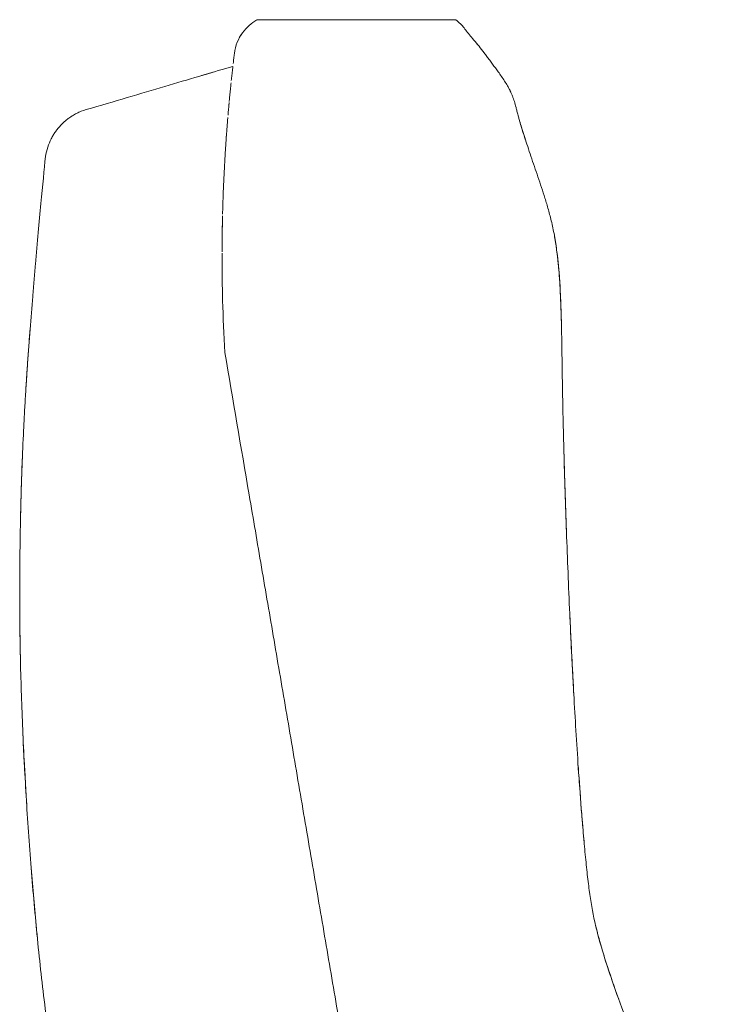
# Model space of a CAD drawing. Header units: metres. Extents: x 4.1 to 64.5, y -1.6 to 14.4.
# Tile 49 of 84: x 25.48 to 25.624, y -0.039 to 0.163. Entities that reach past the tile are written whole.
import ezdxf

# ---------------------------------------------------------------- set-up
doc = ezdxf.new("R2010")
doc.units = ezdxf.units.M
doc.layers.add('I-FURN', color=7, linetype='Continuous', lineweight=18)

# ---------------------------------------------------------------- blocks, each defined once
blk = doc.blocks.new('Furniture_Figueras-Seating_Smartseat_13011 - 13011-7113735-Corte 4')
at = {"layer": 'I-FURN'}
for p, q in [((25.52875956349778, 0.1626180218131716), (25.52868087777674, 0.1625893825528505)), ((25.52875956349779, 0.1626180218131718), (25.52868087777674, 0.1625893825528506)), ((25.52875956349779, 0.1626180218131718), (25.52868087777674, 0.1625893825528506)), ((25.52875956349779, 0.1626180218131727), (25.52868087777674, 0.1625893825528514)), ((25.5287595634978, 0.1626180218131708), (25.52868087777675, 0.1625893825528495)), ((25.52875956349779, 0.1626180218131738), (25.52868087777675, 0.1625893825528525)), ((25.52868119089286, 0.1625894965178), (25.52875956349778, 0.1626180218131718)), ((25.52868119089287, 0.1625894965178), (25.52875956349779, 0.1626180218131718)), ((25.52868119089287, 0.1625894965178), (25.52875956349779, 0.1626180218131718)), ((25.52868119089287, 0.1625894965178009), (25.52875956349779, 0.1626180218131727)), ((25.52868119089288, 0.162589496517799), (25.5287595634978, 0.1626180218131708)), ((25.52868119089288, 0.162589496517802), (25.52875956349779, 0.1626180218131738)), ((25.56932184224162, 0.1626180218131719), (25.52875956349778, 0.1626180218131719)), ((25.56932184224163, 0.1626180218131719), (25.52875956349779, 0.1626180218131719)), ((25.56932184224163, 0.1626180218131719), (25.52875956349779, 0.1626180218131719)), ((25.56932184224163, 0.1626180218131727), (25.52875956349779, 0.162618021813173)), ((25.56932184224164, 0.1626180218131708), (25.5287595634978, 0.1626180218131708)), ((25.56932184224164, 0.1626180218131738), (25.52875956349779, 0.1626180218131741))]:
    blk.add_line(p, q, dxfattribs=at)
for points in [[(25.5239980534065, 0.1556998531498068), (25.5241959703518, 0.1573200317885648), (25.52544321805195, 0.1602209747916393), (25.52753211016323, 0.16196180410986), (25.5286015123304, 0.1625604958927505)], [(25.52552500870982, 0.1597477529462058), (25.52514024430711, 0.1591848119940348), (25.52481584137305, 0.1585723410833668), (25.52456228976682, 0.1579257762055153)], [(25.52552500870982, 0.1597477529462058), (25.52514024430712, 0.1591848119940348), (25.52481584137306, 0.1585723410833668), (25.52456228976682, 0.1579257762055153)], [(25.52552500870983, 0.1597477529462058), (25.52514024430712, 0.1591848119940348), (25.52481584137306, 0.1585723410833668), (25.52456228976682, 0.1579257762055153)], [(25.52552500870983, 0.1597477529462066), (25.52514024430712, 0.1591848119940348), (25.52481584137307, 0.1585723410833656), (25.52456228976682, 0.1579257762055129)], [(25.52552500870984, 0.1597477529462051), (25.52514024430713, 0.1591848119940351), (25.52481584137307, 0.1585723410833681), (25.52456228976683, 0.1579257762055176)], [(25.52552500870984, 0.1597477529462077), (25.52514024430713, 0.1591848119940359), (25.52481584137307, 0.1585723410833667), (25.52456228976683, 0.157925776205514)], [(25.5739783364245, 0.1573170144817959), (25.57364911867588, 0.1577294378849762), (25.57334467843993, 0.1580958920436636), (25.57305002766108, 0.1584395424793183)], [(25.57397833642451, 0.1573170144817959), (25.57364911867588, 0.1577294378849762), (25.57334467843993, 0.1580958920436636), (25.57305002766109, 0.1584395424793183)], [(25.57397833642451, 0.1573170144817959), (25.57364911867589, 0.1577294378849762), (25.57334467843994, 0.1580958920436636), (25.57305002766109, 0.1584395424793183)], [(25.57397833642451, 0.1573170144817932), (25.57364911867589, 0.1577294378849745), (25.57334467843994, 0.1580958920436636), (25.57305002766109, 0.1584395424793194)], [(25.57397833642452, 0.1573170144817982), (25.57364911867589, 0.1577294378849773), (25.57334467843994, 0.1580958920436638), (25.5730500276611, 0.1584395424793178)], [(25.57397833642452, 0.1573170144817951), (25.5736491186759, 0.1577294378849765), (25.57334467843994, 0.1580958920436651), (25.5730500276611, 0.1584395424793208)], [(25.52375075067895, 0.1536226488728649), (25.52379408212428, 0.1539963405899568), (25.52387833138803, 0.1547122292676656), (25.52395892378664, 0.155379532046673), (25.5239980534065, 0.1556998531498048)], [(25.494730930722, 0.1444954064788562), (25.50052475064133, 0.1462110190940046), (25.51114459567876, 0.1493556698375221), (25.51982885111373, 0.1519271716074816), (25.52368708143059, 0.153069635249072)], [(25.5194470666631, 0.1518141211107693), (25.51872636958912, 0.1516007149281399), (25.51799865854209, 0.1513852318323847), (25.51726393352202, 0.1511676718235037)], [(25.51944706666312, 0.1518141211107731), (25.51872636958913, 0.1516007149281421), (25.5179986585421, 0.1513852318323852), (25.51726393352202, 0.1511676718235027)], [(25.51944706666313, 0.151814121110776), (25.51872636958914, 0.1516007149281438), (25.5179986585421, 0.1513852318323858), (25.51726393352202, 0.1511676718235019)], [(25.51944706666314, 0.1518141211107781), (25.51872636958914, 0.1516007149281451), (25.5179986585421, 0.1513852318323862), (25.51726393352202, 0.1511676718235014)], [(25.51944706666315, 0.1518141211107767), (25.51872636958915, 0.1516007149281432), (25.51799865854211, 0.1513852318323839), (25.51726393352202, 0.1511676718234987)], [(25.51944706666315, 0.15181412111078), (25.51872636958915, 0.1516007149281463), (25.51799865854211, 0.1513852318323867), (25.51726393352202, 0.1511676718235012)], [(25.51742530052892, 0.1512154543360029), (25.5181627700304, 0.1514338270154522), (25.5188863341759, 0.1516480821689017), (25.5195959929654, 0.1518582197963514)], [(25.51742530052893, 0.151215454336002), (25.51816277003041, 0.1514338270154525), (25.51888633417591, 0.1516480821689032), (25.51959599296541, 0.1518582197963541)], [(25.51742530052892, 0.1512154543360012), (25.51816277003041, 0.1514338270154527), (25.51888633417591, 0.1516480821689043), (25.51959599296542, 0.1518582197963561)], [(25.51742530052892, 0.1512154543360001), (25.51816277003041, 0.1514338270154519), (25.51888633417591, 0.1516480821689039), (25.51959599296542, 0.1518582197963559)], [(25.51742530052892, 0.1512154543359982), (25.51816277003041, 0.1514338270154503), (25.51888633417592, 0.1516480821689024), (25.51959599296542, 0.1518582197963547)], [(25.52368708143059, 0.1530696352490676), (25.52366286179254, 0.1528577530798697), (25.5236387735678, 0.1526452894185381), (25.52361478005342, 0.1524318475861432)], [(25.52283612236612, 0.1447182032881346), (25.52285016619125, 0.1448750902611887), (25.52287801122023, 0.1451838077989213), (25.52290708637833, 0.1455012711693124), (25.52292157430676, 0.145658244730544)], [(25.58231401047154, 0.1421976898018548), (25.58228100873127, 0.1423156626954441), (25.5822143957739, 0.1425566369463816), (25.58214446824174, 0.1428174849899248), (25.58210979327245, 0.1429485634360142)], [(25.52198205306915, 0.09557786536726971), (25.52200207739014, 0.09521100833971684), (25.5220227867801, 0.09484242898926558), (25.52204419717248, 0.09447212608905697)]]:
    blk.add_open_spline(points, degree=3, dxfattribs=at)
for points, knots in [([(25.56932184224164, 0.1626180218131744), (25.56974783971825, 0.1622986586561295), (25.57046190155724, 0.1616597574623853), (25.57138601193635, 0.1604916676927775), (25.57208032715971, 0.1595453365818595), (25.57300441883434, 0.1585072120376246), (25.57411482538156, 0.1571641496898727), (25.57495496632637, 0.1560592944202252), (25.5756746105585, 0.1551099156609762), (25.57627689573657, 0.1543122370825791), (25.57687320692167, 0.1535162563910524), (25.57743338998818, 0.1527595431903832), (25.57802262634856, 0.151950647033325), (25.57868919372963, 0.1510098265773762), (25.57934143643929, 0.1500373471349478), (25.57992388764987, 0.1490942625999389), (25.58037403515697, 0.1482687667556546), (25.58070501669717, 0.1475666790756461), (25.5809426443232, 0.1469959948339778), (25.58115095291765, 0.1464241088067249), (25.58138968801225, 0.1456859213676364), (25.58160783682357, 0.1448993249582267), (25.58185765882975, 0.1439241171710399), (25.58208065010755, 0.1430486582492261), (25.58232742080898, 0.1421397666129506), (25.58257929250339, 0.1412721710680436), (25.58279901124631, 0.1405401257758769), (25.58304504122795, 0.1397447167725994), (25.58339779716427, 0.1386322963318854), (25.58388839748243, 0.1371313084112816), (25.58454594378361, 0.1351763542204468), (25.58549081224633, 0.1324124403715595), (25.58646269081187, 0.129587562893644), (25.587305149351, 0.1270181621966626), (25.5877784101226, 0.125499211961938), (25.58812466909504, 0.1243368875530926), (25.58847004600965, 0.1231083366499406), (25.58892944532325, 0.1213415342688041), (25.58969036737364, 0.1179464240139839), (25.59048076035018, 0.1120683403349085), (25.59083821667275, 0.1052421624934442), (25.59096633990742, 0.1004020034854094), (25.59101991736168, 0.09770836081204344), (25.59105305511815, 0.09575856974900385), (25.59108215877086, 0.0938691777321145), (25.59111902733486, 0.09137661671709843), (25.591183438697, 0.08710394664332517), (25.59130170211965, 0.08114876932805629), (25.59145183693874, 0.07514897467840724), (25.59159512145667, 0.0701020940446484), (25.59171810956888, 0.06608602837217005), (25.59185480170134, 0.06192760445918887), (25.59204838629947, 0.05640524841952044), (25.59231428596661, 0.04944951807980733), (25.59261283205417, 0.0424336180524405), (25.5928720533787, 0.03680325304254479), (25.5930798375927, 0.03252339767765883), (25.59329091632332, 0.02840587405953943), (25.59356797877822, 0.02327473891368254), (25.59392406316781, 0.0171373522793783), (25.59441156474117, 0.009524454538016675), (25.59490653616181, 0.002631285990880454), (25.5953892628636, -0.003311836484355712), (25.59579219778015, -0.007796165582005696), (25.59621712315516, -0.01197918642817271), (25.59680462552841, -0.01688887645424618), (25.59752821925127, -0.0210411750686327), (25.59853783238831, -0.02510451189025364), (25.59942658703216, -0.02818311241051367), (25.60045884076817, -0.03144967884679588), (25.60204865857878, -0.0361574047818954), (25.60434867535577, -0.04244719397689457), (25.60745909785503, -0.05026664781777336), (25.6119341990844, -0.06064309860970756), (25.61781317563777, -0.07325664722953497), (25.62224785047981, -0.08270242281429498), (25.62432480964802, -0.08723128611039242)], [0, 0, 0, 0, 0.06666666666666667, 0.1, 0.1333333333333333, 0.1666666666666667, 0.2, 0.2333333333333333, 0.25, 0.2666666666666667, 0.2833333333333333, 0.3, 0.3166666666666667, 0.3333333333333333, 0.35, 0.3666666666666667, 0.3833333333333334, 0.3916666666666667, 0.4, 0.4083333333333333, 0.4166666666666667, 0.4333333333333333, 0.4416666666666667, 0.45, 0.4583333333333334, 0.4625, 0.4666666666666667, 0.4708333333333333, 0.475, 0.4833333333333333, 0.4916666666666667, 0.5, 0.5166666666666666, 0.5249999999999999, 0.5291666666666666, 0.5333333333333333, 0.5375000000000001, 0.5416666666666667, 0.55, 0.5666666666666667, 0.5833333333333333, 0.5916666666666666, 0.5958333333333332, 0.6, 0.6041666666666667, 0.6083333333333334, 0.6166666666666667, 0.6333333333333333, 0.6499999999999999, 0.6583333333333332, 0.6666666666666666, 0.675, 0.6833333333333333, 0.7, 0.7166666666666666, 0.7249999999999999, 0.7333333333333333, 0.7416666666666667, 0.75, 0.7666666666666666, 0.7833333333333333, 0.8, 0.8083333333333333, 0.8166666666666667, 0.825, 0.8333333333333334, 0.8500000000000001, 0.8583333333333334, 0.8666666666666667, 0.875, 0.8833333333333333, 0.9, 0.9166666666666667, 0.9333333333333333, 0.9666666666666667, 1, 1, 1, 1]), ([(25.52336576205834, 0.1501474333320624), (25.52340472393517, 0.1505164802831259), (25.52348644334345, 0.1512782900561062), (25.52357258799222, 0.1520566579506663), (25.52361773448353, 0.152458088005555)], [0.6948282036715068, 0.6948282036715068, 0.6948282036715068, 0.6948282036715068, 0.75, 0.8125, 0.8125, 0.8125, 0.8125]), ([(25.52313484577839, 0.147889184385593), (25.52313851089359, 0.1479262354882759), (25.52316483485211, 0.1481918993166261), (25.52322586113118, 0.1488006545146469), (25.52328256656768, 0.1493520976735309), (25.52331597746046, 0.1496727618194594)], [0.5886904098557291, 0.5886904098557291, 0.5886904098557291, 0.5886904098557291, 0.59375, 0.625, 0.671525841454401, 0.671525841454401, 0.671525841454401, 0.671525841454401]), ([(25.52322054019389, 0.1487446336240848), (25.52321691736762, 0.1487089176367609), (25.52318830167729, 0.148426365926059), (25.52314655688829, 0.1480091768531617), (25.52309367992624, 0.1474712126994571), (25.52305153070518, 0.1470368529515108), (25.5230106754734, 0.1466100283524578), (25.5229759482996, 0.1462425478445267), (25.52295387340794, 0.1460064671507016), (25.52294411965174, 0.1459016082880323)], [0.2439516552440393, 0.2439516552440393, 0.2439516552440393, 0.2439516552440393, 0.25, 0.2916666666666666, 0.3125, 0.3333333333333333, 0.3541666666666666, 0.375, 0.391160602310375, 0.391160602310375, 0.391160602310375, 0.391160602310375]), ([(25.58061163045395, 0.1477614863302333), (25.58045374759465, 0.1481026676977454), (25.58024562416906, 0.1485072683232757), (25.5800170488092, 0.1489120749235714), (25.57997904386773, 0.1489784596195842)], [0.6428571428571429, 0.6428571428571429, 0.6428571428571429, 0.6428571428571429, 0.6607142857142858, 0.6642153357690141, 0.6642153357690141, 0.6642153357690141, 0.6642153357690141]), ([(25.58061163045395, 0.1477614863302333), (25.58045374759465, 0.1481026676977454), (25.58024562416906, 0.1485072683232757), (25.5800170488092, 0.1489120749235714), (25.57997904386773, 0.1489784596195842)], [0.6428571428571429, 0.6428571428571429, 0.6428571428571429, 0.6428571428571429, 0.6607142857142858, 0.6642153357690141, 0.6642153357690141, 0.6642153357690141, 0.6642153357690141]), ([(25.58061163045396, 0.1477614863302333), (25.58045374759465, 0.1481026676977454), (25.58024562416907, 0.1485072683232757), (25.58001704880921, 0.1489120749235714), (25.57997904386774, 0.1489784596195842)], [0.6428571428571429, 0.6428571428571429, 0.6428571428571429, 0.6428571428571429, 0.6607142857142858, 0.6642153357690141, 0.6642153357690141, 0.6642153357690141, 0.6642153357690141]), ([(25.58061163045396, 0.1477614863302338), (25.58045374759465, 0.1481026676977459), (25.58024562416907, 0.1485072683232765), (25.58001704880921, 0.1489120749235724), (25.57997904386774, 0.1489784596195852)], [0.6428571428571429, 0.6428571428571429, 0.6428571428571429, 0.6428571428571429, 0.6607142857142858, 0.6642153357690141, 0.6642153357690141, 0.6642153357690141, 0.6642153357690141]), ([(25.58061163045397, 0.1477614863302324), (25.58045374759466, 0.1481026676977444), (25.58024562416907, 0.1485072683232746), (25.58001704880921, 0.1489120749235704), (25.57997904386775, 0.1489784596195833)], [0.6428571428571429, 0.6428571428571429, 0.6428571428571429, 0.6428571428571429, 0.6607142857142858, 0.6642153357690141, 0.6642153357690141, 0.6642153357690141, 0.6642153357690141]), ([(25.58061163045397, 0.147761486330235), (25.58045374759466, 0.148102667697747), (25.58024562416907, 0.1485072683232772), (25.58001704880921, 0.148912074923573), (25.57997904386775, 0.148978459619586)], [0.6428571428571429, 0.6428571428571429, 0.6428571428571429, 0.6428571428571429, 0.6607142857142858, 0.6642153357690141, 0.6642153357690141, 0.6642153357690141, 0.6642153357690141]), ([(25.52289275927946, 0.1453444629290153), (25.52286689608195, 0.145061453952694), (25.5228243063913, 0.1445898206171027), (25.5227635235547, 0.1438974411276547), (25.52272404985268, 0.1434398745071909), (25.52270268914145, 0.1431891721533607), (25.52269185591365, 0.1430611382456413)], [0.4186251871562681, 0.4186251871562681, 0.4186251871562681, 0.4186251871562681, 0.4583333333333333, 0.4791666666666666, 0.4895833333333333, 0.5, 0.5, 0.5, 0.5]), ([(25.48530863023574, 0.1345945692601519), (25.485411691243, 0.1352778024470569), (25.4857284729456, 0.1365759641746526), (25.48633852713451, 0.1380106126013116), (25.48690131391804, 0.1390124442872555), (25.4873466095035, 0.1396901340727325), (25.48774578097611, 0.1402176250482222), (25.48808659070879, 0.1406242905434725), (25.48835759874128, 0.1409263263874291), (25.48863598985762, 0.1412159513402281), (25.48900696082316, 0.1415771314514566), (25.48948518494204, 0.1419997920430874), (25.49011043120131, 0.1424850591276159), (25.49083663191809, 0.1429726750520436), (25.49167719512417, 0.1434464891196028), (25.49290876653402, 0.1440110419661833), (25.4939696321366, 0.1443416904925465), (25.494730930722, 0.1444954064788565)], [0, 0, 0, 0, 0.125, 0.25, 0.3125, 0.375, 0.4375, 0.46875, 0.5, 0.53125, 0.5625, 0.625, 0.6875, 0.75, 0.8125, 0.875, 1, 1, 1, 1]), ([(25.52235551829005, 0.1387641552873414), (25.52236504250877, 0.1388965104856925), (25.52239835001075, 0.1393555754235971), (25.52244275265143, 0.1399511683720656), (25.52248890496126, 0.1405540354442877), (25.52252356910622, 0.1409991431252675), (25.52255728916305, 0.14142500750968), (25.52259960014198, 0.1419513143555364), (25.52263079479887, 0.1423310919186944), (25.522651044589, 0.142574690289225), (25.52265283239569, 0.1425961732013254)], [0.3375418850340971, 0.3375418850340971, 0.3375418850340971, 0.3375418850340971, 0.34375, 0.359375, 0.3671875, 0.375, 0.3828125, 0.390625, 0.40625, 0.4077715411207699, 0.4077715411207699, 0.4077715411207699, 0.4077715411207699]), ([(25.58362642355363, 0.1379353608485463), (25.58333519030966, 0.1388252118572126), (25.58290980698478, 0.1401689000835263), (25.58257436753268, 0.141284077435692), (25.58234762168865, 0.1420746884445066), (25.58221439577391, 0.1425566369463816), (25.58214446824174, 0.1428174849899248), (25.58210979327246, 0.1429485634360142)], [0.5183977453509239, 0.5183977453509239, 0.5183977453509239, 0.5183977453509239, 0.5357142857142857, 0.5535714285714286, 0.5625, 0.5669642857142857, 0.5714285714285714, 0.5714285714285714, 0.5714285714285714, 0.5714285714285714]), ([(25.58362642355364, 0.1379353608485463), (25.58333519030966, 0.1388252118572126), (25.58290980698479, 0.1401689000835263), (25.58257436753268, 0.141284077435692), (25.58234762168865, 0.1420746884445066), (25.58221439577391, 0.1425566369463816), (25.58214446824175, 0.1428174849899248), (25.58210979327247, 0.1429485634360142)], [0.5183977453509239, 0.5183977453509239, 0.5183977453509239, 0.5183977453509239, 0.5357142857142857, 0.5535714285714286, 0.5625, 0.5669642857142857, 0.5714285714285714, 0.5714285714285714, 0.5714285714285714, 0.5714285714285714]), ([(25.58362642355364, 0.1379353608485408), (25.58333519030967, 0.1388252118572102), (25.58290980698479, 0.1401689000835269), (25.58257436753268, 0.1412840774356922), (25.58234762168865, 0.142074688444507), (25.58221439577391, 0.1425566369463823), (25.58214446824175, 0.1428174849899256), (25.58210979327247, 0.142948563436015)], [0.5183977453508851, 0.5183977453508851, 0.5183977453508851, 0.5183977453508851, 0.5357142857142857, 0.5535714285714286, 0.5625, 0.5669642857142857, 0.5714285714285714, 0.5714285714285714, 0.5714285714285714, 0.5714285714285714]), ([(25.58362642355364, 0.1379353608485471), (25.58333519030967, 0.1388252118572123), (25.5829098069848, 0.1401689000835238), (25.58257436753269, 0.1412840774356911), (25.58234762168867, 0.1420746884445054), (25.58221439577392, 0.1425566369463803), (25.58214446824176, 0.142817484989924), (25.58210979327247, 0.1429485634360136)], [0.5183977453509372, 0.5183977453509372, 0.5183977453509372, 0.5183977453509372, 0.5357142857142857, 0.5535714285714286, 0.5625, 0.5669642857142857, 0.5714285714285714, 0.5714285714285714, 0.5714285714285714, 0.5714285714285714]), ([(25.58362642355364, 0.1379353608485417), (25.58333519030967, 0.1388252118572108), (25.58290980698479, 0.1401689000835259), (25.58257436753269, 0.1412840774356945), (25.58234762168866, 0.1420746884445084), (25.58221439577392, 0.1425566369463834), (25.58214446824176, 0.1428174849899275), (25.58210979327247, 0.1429485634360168)], [0.5183977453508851, 0.5183977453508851, 0.5183977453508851, 0.5183977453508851, 0.5357142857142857, 0.5535714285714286, 0.5625, 0.5669642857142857, 0.5714285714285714, 0.5714285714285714, 0.5714285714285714, 0.5714285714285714]), ([(25.5223751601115, 0.1390358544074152), (25.52233948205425, 0.1385455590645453), (25.52227517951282, 0.1376363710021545), (25.52219045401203, 0.1363591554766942), (25.52212900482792, 0.1353855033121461), (25.52207377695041, 0.1344785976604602), (25.52203333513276, 0.1337811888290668), (25.52200904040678, 0.133347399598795)], [0.5960497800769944, 0.5960497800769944, 0.5960497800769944, 0.5960497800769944, 0.625, 0.6458333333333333, 0.65625, 0.6666666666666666, 0.6822101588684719, 0.6822101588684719, 0.6822101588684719, 0.6822101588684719]), ([(25.49327004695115, -0.08723128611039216), (25.49279042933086, -0.08503718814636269), (25.49185717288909, -0.08058628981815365), (25.49003004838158, -0.07116656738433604), (25.48788593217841, -0.05878912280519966), (25.48576571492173, -0.04427504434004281), (25.48407605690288, -0.03005007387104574), (25.48271365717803, -0.01569061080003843), (25.48160183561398, -0.0008620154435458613), (25.48090601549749, 0.01138223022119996), (25.48049651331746, 0.02089056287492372), (25.48026514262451, 0.02782704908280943), (25.48010624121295, 0.03488809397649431), (25.48002904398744, 0.04212041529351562), (25.48003714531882, 0.04937225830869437), (25.48011953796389, 0.05639034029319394), (25.48025910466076, 0.06327593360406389), (25.48046148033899, 0.07033740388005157), (25.4807148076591, 0.07642242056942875), (25.48093590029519, 0.0807425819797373), (25.48107281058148, 0.08320614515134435), (25.48118012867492, 0.0850447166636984), (25.48129139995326, 0.08686825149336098), (25.48144464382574, 0.0892808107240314), (25.48172432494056, 0.09345055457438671), (25.48214974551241, 0.09924899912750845), (25.48259786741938, 0.104859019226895), (25.48296821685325, 0.1092797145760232), (25.4833504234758, 0.1137150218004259), (25.48383536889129, 0.119133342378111), (25.48457282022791, 0.1270627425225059), (25.48505112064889, 0.1319787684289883), (25.48530863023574, 0.1345945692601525)], [0, 0, 0, 0, 0.03125, 0.0625, 0.125, 0.1875, 0.25, 0.3125, 0.375, 0.4375, 0.46875, 0.5, 0.53125, 0.5625, 0.59375, 0.625, 0.65625, 0.6875, 0.71875, 0.734375, 0.7421875, 0.75, 0.7578125, 0.765625, 0.78125, 0.8125, 0.84375, 0.859375, 0.875, 0.90625, 0.9375, 1, 1, 1, 1]), ([(25.52158159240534, 0.1228040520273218), (25.52159085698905, 0.1231734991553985), (25.52163950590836, 0.1249951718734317), (25.52174843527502, 0.1281078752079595), (25.52189246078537, 0.1312019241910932), (25.52197926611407, 0.1328175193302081), (25.52201034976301, 0.1333716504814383)], [0.1796338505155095, 0.1796338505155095, 0.1796338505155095, 0.1796338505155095, 0.1875, 0.21875, 0.25, 0.2677218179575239, 0.2677218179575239, 0.2677218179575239, 0.2677218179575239]), ([(25.52157282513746, 0.1224484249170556), (25.52157113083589, 0.1223780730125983), (25.52153155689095, 0.1207134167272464), (25.5214911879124, 0.1182798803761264), (25.52147674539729, 0.1158336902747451), (25.52147483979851, 0.1150784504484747)], [0.7898255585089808, 0.7898255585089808, 0.7898255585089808, 0.7898255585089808, 0.7916666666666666, 0.8333333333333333, 0.851599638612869, 0.851599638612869, 0.851599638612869, 0.851599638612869]), ([(25.52148109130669, 0.1164474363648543), (25.5214876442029, 0.1174539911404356), (25.52150904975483, 0.1194107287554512), (25.52154658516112, 0.1213318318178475), (25.5215682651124, 0.1222551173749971)], [0.1359219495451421, 0.1359219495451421, 0.1359219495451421, 0.1359219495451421, 0.15625, 0.1757535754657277, 0.1757535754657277, 0.1757535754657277, 0.1757535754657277]), ([(25.59098566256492, 0.09938551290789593), (25.59094231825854, 0.1014093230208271), (25.59085457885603, 0.1045501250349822), (25.59068162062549, 0.1080223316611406), (25.59053916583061, 0.1101451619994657), (25.59041588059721, 0.1116778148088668), (25.59027063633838, 0.1131987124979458), (25.59003768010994, 0.115254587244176), (25.58974887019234, 0.1172553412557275), (25.58948173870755, 0.1187050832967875), (25.58939348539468, 0.1191533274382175)], [0.3961460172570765, 0.3961460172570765, 0.3961460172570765, 0.3961460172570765, 0.4107142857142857, 0.4196428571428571, 0.4241071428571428, 0.4285714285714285, 0.4330357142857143, 0.4375, 0.4464285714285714, 0.450474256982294, 0.450474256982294, 0.450474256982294, 0.450474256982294]), ([(25.59098566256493, 0.09938551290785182), (25.59094231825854, 0.1014093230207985), (25.59085457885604, 0.1045501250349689), (25.5906816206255, 0.1080223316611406), (25.59053916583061, 0.1101451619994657), (25.59041588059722, 0.1116778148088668), (25.59027063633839, 0.1131987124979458), (25.59003768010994, 0.115254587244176), (25.58974887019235, 0.1172553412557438), (25.58948173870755, 0.118705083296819), (25.58939348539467, 0.1191533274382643)], [0.3961460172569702, 0.3961460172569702, 0.3961460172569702, 0.3961460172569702, 0.4107142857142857, 0.4196428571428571, 0.4241071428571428, 0.4285714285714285, 0.4330357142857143, 0.4375, 0.4464285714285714, 0.4504742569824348, 0.4504742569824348, 0.4504742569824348, 0.4504742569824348]), ([(25.59098566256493, 0.0993855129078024), (25.59094231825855, 0.1014093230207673), (25.59085457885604, 0.1045501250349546), (25.5906816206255, 0.1080223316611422), (25.59053916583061, 0.1101451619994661), (25.59041588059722, 0.111677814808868), (25.5902706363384, 0.1131987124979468), (25.59003768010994, 0.115254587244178), (25.58974887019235, 0.1172553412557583), (25.58948173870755, 0.1187050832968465), (25.58939348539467, 0.119153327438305)], [0.3961460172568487, 0.3961460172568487, 0.3961460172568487, 0.3961460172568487, 0.4107142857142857, 0.4196428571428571, 0.4241071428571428, 0.4285714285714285, 0.4330357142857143, 0.4375, 0.4464285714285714, 0.4504742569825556, 0.4504742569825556, 0.4504742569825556, 0.4504742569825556]), ([(25.59098566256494, 0.0993855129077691), (25.59094231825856, 0.1014093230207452), (25.59085457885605, 0.1045501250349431), (25.5906816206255, 0.1080223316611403), (25.59053916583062, 0.110145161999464), (25.59041588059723, 0.1116778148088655), (25.5902706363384, 0.1131987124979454), (25.59003768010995, 0.1152545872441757), (25.58974887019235, 0.1172553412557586), (25.58948173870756, 0.1187050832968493), (25.58939348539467, 0.1191533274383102)], [0.3961460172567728, 0.3961460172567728, 0.3961460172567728, 0.3961460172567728, 0.4107142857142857, 0.4196428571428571, 0.4241071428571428, 0.4285714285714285, 0.4330357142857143, 0.4375, 0.4464285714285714, 0.4504742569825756, 0.4504742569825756, 0.4504742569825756, 0.4504742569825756]), ([(25.59098566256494, 0.09938551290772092), (25.59094231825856, 0.1014093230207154), (25.59085457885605, 0.1045501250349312), (25.5906816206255, 0.1080223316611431), (25.59053916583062, 0.1101451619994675), (25.59041588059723, 0.1116778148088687), (25.5902706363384, 0.1131987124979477), (25.59003768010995, 0.1152545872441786), (25.58974887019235, 0.117255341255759), (25.58948173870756, 0.1187050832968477), (25.58939348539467, 0.1191533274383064)], [0.3961460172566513, 0.3961460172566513, 0.3961460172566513, 0.3961460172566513, 0.4107142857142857, 0.4196428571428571, 0.4241071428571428, 0.4285714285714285, 0.4330357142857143, 0.4375, 0.4464285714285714, 0.4504742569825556, 0.4504742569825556, 0.4504742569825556, 0.4504742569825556]), ([(25.52204419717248, 0.09447212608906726), (25.52183125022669, 0.09815514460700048), (25.52161385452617, 0.1034596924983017), (25.52148710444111, 0.1101046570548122), (25.52147156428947, 0.1132584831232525), (25.52147434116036, 0.1148183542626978)], [0, 0, 0, 0, 0.0625, 0.09375, 0.125, 0.125, 0.125, 0.125]), ([(25.48215792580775, 0.09925890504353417), (25.48207652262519, 0.0981964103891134), (25.48190874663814, 0.09596217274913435), (25.48170486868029, 0.0931124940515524), (25.48154263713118, 0.0907413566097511), (25.48142446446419, 0.08895686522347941), (25.48134826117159, 0.0877643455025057), (25.48131089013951, 0.08716811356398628)], [0.2043897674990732, 0.2043897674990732, 0.2043897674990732, 0.2043897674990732, 0.21875, 0.234375, 0.2421875, 0.25, 0.2578125, 0.2578125, 0.2578125, 0.2578125]), ([(25.48215792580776, 0.09925890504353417), (25.48207652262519, 0.0981964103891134), (25.48190874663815, 0.09596217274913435), (25.48170486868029, 0.0931124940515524), (25.48154263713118, 0.0907413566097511), (25.48142446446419, 0.08895686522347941), (25.4813482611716, 0.0877643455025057), (25.48131089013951, 0.08716811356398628)], [0.2043897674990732, 0.2043897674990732, 0.2043897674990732, 0.2043897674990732, 0.21875, 0.234375, 0.2421875, 0.25, 0.2578125, 0.2578125, 0.2578125, 0.2578125]), ([(25.48215792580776, 0.09925890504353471), (25.4820765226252, 0.09819641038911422), (25.48190874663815, 0.09596217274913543), (25.48170486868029, 0.09311249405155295), (25.48154263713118, 0.0907413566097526), (25.48142446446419, 0.08895686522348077), (25.4813482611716, 0.08776434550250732), (25.48131089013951, 0.0871681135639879)], [0.2043897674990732, 0.2043897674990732, 0.2043897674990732, 0.2043897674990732, 0.21875, 0.234375, 0.2421875, 0.25, 0.2578125, 0.2578125, 0.2578125, 0.2578125]), ([(25.48215792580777, 0.09925890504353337), (25.4820765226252, 0.0981964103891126), (25.48190874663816, 0.0959621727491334), (25.4817048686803, 0.09311249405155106), (25.48154263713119, 0.09074135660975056), (25.4814244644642, 0.08895686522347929), (25.4813482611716, 0.08776434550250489), (25.48131089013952, 0.08716811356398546)], [0.2043897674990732, 0.2043897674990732, 0.2043897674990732, 0.2043897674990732, 0.21875, 0.234375, 0.2421875, 0.25, 0.2578125, 0.2578125, 0.2578125, 0.2578125]), ([(25.48215792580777, 0.09925890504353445), (25.4820765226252, 0.09819641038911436), (25.48190874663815, 0.09596217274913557), (25.4817048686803, 0.09311249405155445), (25.48154263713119, 0.09074135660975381), (25.4814244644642, 0.08895686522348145), (25.4813482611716, 0.08776434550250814), (25.48131089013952, 0.08716811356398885)], [0.2043897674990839, 0.2043897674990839, 0.2043897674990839, 0.2043897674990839, 0.21875, 0.234375, 0.2421875, 0.25, 0.2578125, 0.2578125, 0.2578125, 0.2578125]), ([(25.52204419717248, 0.09447212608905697), (25.52368631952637, 0.08487244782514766), (25.52617692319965, 0.07031263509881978), (25.52955493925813, 0.05056510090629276), (25.53211231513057, 0.03561494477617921), (25.53471252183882, 0.02041440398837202), (25.5373517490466, 0.004985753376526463), (25.54000383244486, -0.01051805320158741), (25.54264260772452, -0.02594406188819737), (25.54526426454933, -0.04126999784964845), (25.54876227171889, -0.06171898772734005), (25.55138143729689, -0.0770303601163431), (25.55312640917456, -0.08723128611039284)], [0, 0, 0, 0, 0.1666666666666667, 0.25, 0.3333333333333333, 0.4166666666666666, 0.5, 0.5833333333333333, 0.6666666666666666, 0.75, 0.8333333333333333, 1, 1, 1, 1]), ([(25.55312640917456, -0.0872312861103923), (25.55138143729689, -0.07703036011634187), (25.54876227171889, -0.06171898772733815), (25.54526426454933, -0.04126999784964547), (25.54264260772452, -0.02594406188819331), (25.54000383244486, -0.01051805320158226), (25.5373517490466, 0.004985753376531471), (25.53471252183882, 0.02041440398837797), (25.53211231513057, 0.03561494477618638), (25.52955493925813, 0.05056510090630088), (25.52617692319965, 0.07031263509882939), (25.52368631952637, 0.08487244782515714), (25.52204419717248, 0.09447212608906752)], [0, 0, 0, 0, 0.1666666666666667, 0.25, 0.3333333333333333, 0.4166666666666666, 0.5, 0.5833333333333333, 0.6666666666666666, 0.75, 0.8333333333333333, 1, 1, 1, 1]), ([(25.48061374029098, 0.07390226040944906), (25.48053153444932, 0.07192067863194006), (25.48042029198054, 0.06884191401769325), (25.48030231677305, 0.06470306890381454), (25.48022989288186, 0.06167363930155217), (25.48018925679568, 0.05971170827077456), (25.48017293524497, 0.05885946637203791)], [0.3166663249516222, 0.3166663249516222, 0.3166663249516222, 0.3166663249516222, 0.34375, 0.359375, 0.375, 0.3868048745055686, 0.3868048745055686, 0.3868048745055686, 0.3868048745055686]), ([(25.48061374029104, 0.07390226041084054), (25.48053153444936, 0.07192067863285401), (25.48042029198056, 0.06884191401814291), (25.48030231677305, 0.06470306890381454), (25.48022989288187, 0.0616736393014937), (25.48018925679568, 0.05971170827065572), (25.48017293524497, 0.05885946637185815)], [0.3166663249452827, 0.3166663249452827, 0.3166663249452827, 0.3166663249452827, 0.34375, 0.359375, 0.375, 0.3868048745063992, 0.3868048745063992, 0.3868048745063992, 0.3868048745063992]), ([(25.48061374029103, 0.07390226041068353), (25.48053153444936, 0.07192067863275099), (25.48042029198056, 0.0688419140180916), (25.48030231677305, 0.06470306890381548), (25.48022989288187, 0.06167363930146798), (25.48018925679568, 0.05971170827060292), (25.48017293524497, 0.05885946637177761)], [0.3166663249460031, 0.3166663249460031, 0.3166663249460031, 0.3166663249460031, 0.34375, 0.359375, 0.375, 0.3868048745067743, 0.3868048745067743, 0.3868048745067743, 0.3868048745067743]), ([(25.48061374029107, 0.07390226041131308), (25.48053153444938, 0.07192067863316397), (25.48042029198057, 0.06884191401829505), (25.48030231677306, 0.06470306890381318), (25.48022989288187, 0.06167363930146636), (25.48018925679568, 0.05971170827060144), (25.48017293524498, 0.05885946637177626)], [0.3166663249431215, 0.3166663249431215, 0.3166663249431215, 0.3166663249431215, 0.34375, 0.359375, 0.375, 0.3868048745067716, 0.3868048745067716, 0.3868048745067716, 0.3868048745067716]), ([(25.48061374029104, 0.07390226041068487), (25.48053153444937, 0.07192067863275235), (25.48042029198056, 0.0688419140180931), (25.48030231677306, 0.0647030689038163), (25.48022989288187, 0.06167363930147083), (25.48018925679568, 0.05971170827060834), (25.48017293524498, 0.0588594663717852)], [0.3166663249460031, 0.3166663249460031, 0.3166663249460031, 0.3166663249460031, 0.34375, 0.359375, 0.375, 0.3868048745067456, 0.3868048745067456, 0.3868048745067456, 0.3868048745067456]), ([(25.59204035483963, 0.05671691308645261), (25.59193923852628, 0.05947496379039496), (25.59174714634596, 0.06503674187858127), (25.59157115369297, 0.07087866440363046), (25.59148544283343, 0.0740176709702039), (25.59147652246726, 0.07434804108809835)], [0.3041877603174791, 0.3041877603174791, 0.3041877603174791, 0.3041877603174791, 0.3214285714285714, 0.3392857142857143, 0.341385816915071, 0.341385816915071, 0.341385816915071, 0.341385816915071]), ([(25.59204035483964, 0.05671691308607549), (25.59193923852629, 0.05947496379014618), (25.59174714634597, 0.06503674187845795), (25.59157115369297, 0.07087866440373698), (25.59148544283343, 0.07401767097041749), (25.59147652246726, 0.07434804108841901)], [0.3041877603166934, 0.3041877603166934, 0.3041877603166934, 0.3041877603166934, 0.3214285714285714, 0.3392857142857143, 0.3413858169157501, 0.3413858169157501, 0.3413858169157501, 0.3413858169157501]), ([(25.59204035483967, 0.05671691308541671), (25.59193923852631, 0.05947496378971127), (25.59174714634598, 0.06503674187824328), (25.59157115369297, 0.07087866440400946), (25.59148544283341, 0.0740176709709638), (25.59147652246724, 0.0743480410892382)], [0.3041877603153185, 0.3041877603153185, 0.3041877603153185, 0.3041877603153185, 0.3214285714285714, 0.3392857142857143, 0.3413858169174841, 0.3413858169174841, 0.3413858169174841, 0.3413858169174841]), ([(25.59204035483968, 0.05671691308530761), (25.59193923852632, 0.0594749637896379), (25.59174714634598, 0.06503674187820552), (25.59157115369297, 0.07087866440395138), (25.59148544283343, 0.07401767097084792), (25.59147652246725, 0.07434804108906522)], [0.3041877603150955, 0.3041877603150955, 0.3041877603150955, 0.3041877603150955, 0.3214285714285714, 0.3392857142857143, 0.3413858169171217, 0.3413858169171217, 0.3413858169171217, 0.3413858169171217]), ([(25.59204035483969, 0.05671691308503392), (25.59193923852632, 0.05947496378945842), (25.59174714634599, 0.0650367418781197), (25.59157115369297, 0.07087866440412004), (25.59148544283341, 0.07401767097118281), (25.59147652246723, 0.07434804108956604)], [0.3041877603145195, 0.3041877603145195, 0.3041877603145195, 0.3041877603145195, 0.3214285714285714, 0.3392857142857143, 0.3413858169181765, 0.3413858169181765, 0.3413858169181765, 0.3413858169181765]), ([(25.48003759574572, 0.04652548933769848), (25.48003338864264, 0.04453189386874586), (25.48004414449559, 0.04019367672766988), (25.48011193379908, 0.034984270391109), (25.48018011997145, 0.03172592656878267), (25.48020278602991, 0.03075280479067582)], [0.4422007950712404, 0.4422007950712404, 0.4422007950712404, 0.4422007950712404, 0.46875, 0.5, 0.5132413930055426, 0.5132413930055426, 0.5132413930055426, 0.5132413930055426]), ([(25.48003759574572, 0.04652548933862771), (25.48003338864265, 0.04453189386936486), (25.48004414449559, 0.04019367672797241), (25.48011193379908, 0.03498427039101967), (25.48018011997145, 0.0317259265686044), (25.48020278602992, 0.0307528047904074)], [0.442200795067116, 0.442200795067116, 0.442200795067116, 0.442200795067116, 0.46875, 0.5, 0.5132413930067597, 0.5132413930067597, 0.5132413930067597, 0.5132413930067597]), ([(25.48003759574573, 0.04652548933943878), (25.48003338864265, 0.04453189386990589), (25.48004414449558, 0.04019367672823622), (25.48011193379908, 0.03498427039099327), (25.48018011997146, 0.03172592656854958), (25.48020278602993, 0.03075280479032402)], [0.4422007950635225, 0.4422007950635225, 0.4422007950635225, 0.4422007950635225, 0.46875, 0.5, 0.5132413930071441, 0.5132413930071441, 0.5132413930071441, 0.5132413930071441]), ([(25.48003759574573, 0.04652548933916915), (25.48003338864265, 0.04453189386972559), (25.48004414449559, 0.04019367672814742), (25.48011193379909, 0.03498427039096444), (25.48018011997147, 0.03172592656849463), (25.48020278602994, 0.03075280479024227)], [0.4422007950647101, 0.4422007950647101, 0.4422007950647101, 0.4422007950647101, 0.46875, 0.5, 0.5132413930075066, 0.5132413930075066, 0.5132413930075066, 0.5132413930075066]), ([(25.48003759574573, 0.04652548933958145), (25.48003338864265, 0.04453189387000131), (25.48004414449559, 0.04019367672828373), (25.48011193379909, 0.03498427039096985), (25.48018011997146, 0.03172592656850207), (25.48020278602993, 0.03075280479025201)], [0.4422007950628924, 0.4422007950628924, 0.4422007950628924, 0.4422007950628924, 0.46875, 0.5, 0.5132413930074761, 0.5132413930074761, 0.5132413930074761, 0.5132413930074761]), ([(25.59350109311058, 0.02454470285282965), (25.59337466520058, 0.02682936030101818), (25.59311488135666, 0.03174890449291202), (25.59285863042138, 0.03707091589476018), (25.59271134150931, 0.04031292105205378), (25.59268767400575, 0.04083898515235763)], [0.2353979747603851, 0.2353979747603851, 0.2353979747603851, 0.2353979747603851, 0.25, 0.2678571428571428, 0.2712884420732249, 0.2712884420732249, 0.2712884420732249, 0.2712884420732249]), ([(25.5935010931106, 0.02454470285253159), (25.5933746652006, 0.0268293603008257), (25.59311488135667, 0.03174890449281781), (25.59285863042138, 0.03707091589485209), (25.59271134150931, 0.04031292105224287), (25.59268767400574, 0.0408389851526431)], [0.2353979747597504, 0.2353979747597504, 0.2353979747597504, 0.2353979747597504, 0.25, 0.2678571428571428, 0.2712884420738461, 0.2712884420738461, 0.2712884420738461, 0.2712884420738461]), ([(25.59350109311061, 0.02454470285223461), (25.59337466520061, 0.02682936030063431), (25.59311488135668, 0.03174890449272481), (25.59285863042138, 0.03707091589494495), (25.59271134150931, 0.04031292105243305), (25.59268767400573, 0.04083898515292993)], [0.2353979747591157, 0.2353979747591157, 0.2353979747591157, 0.2353979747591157, 0.25, 0.2678571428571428, 0.2712884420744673, 0.2712884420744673, 0.2712884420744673, 0.2712884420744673]), ([(25.59350109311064, 0.02454470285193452), (25.59337466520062, 0.02682936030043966), (25.59311488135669, 0.03174890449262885), (25.59285863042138, 0.03707091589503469), (25.5927113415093, 0.04031292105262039), (25.59268767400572, 0.04083898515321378)], [0.235397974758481, 0.235397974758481, 0.235397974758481, 0.235397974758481, 0.25, 0.2678571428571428, 0.2712884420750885, 0.2712884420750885, 0.2712884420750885, 0.2712884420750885]), ([(25.59350109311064, 0.02454470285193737), (25.59337466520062, 0.0268293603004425), (25.59311488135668, 0.03174890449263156), (25.59285863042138, 0.03707091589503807), (25.5927113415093, 0.04031292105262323), (25.59268767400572, 0.04083898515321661)], [0.235397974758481, 0.235397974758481, 0.235397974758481, 0.235397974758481, 0.25, 0.2678571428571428, 0.2712884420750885, 0.2712884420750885, 0.2712884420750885, 0.2712884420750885]), ([(25.48071177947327, 0.01598972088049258), (25.48087652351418, 0.01232072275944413), (25.48112277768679, 0.007585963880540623), (25.48140359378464, 0.00294651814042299), (25.48146585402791, 0.001948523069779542)], [0.5780628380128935, 0.5780628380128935, 0.5780628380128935, 0.5780628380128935, 0.625, 0.6379275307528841, 0.6379275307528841, 0.6379275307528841, 0.6379275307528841]), ([(25.48071177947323, 0.015989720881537), (25.48087652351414, 0.01232072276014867), (25.48112277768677, 0.007585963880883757), (25.48140359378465, 0.002946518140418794), (25.48146585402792, 0.00194852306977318)], [0.57806283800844, 0.57806283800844, 0.57806283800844, 0.57806283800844, 0.625, 0.6379275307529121, 0.6379275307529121, 0.6379275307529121, 0.6379275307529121]), ([(25.48071177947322, 0.015989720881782), (25.48087652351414, 0.01232072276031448), (25.48112277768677, 0.007585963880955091), (25.48140359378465, 0.002946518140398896), (25.48146585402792, 0.001948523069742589)], [0.5780628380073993, 0.5780628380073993, 0.5780628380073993, 0.5780628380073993, 0.625, 0.6379275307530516, 0.6379275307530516, 0.6379275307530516, 0.6379275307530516]), ([(25.48071177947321, 0.01598972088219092), (25.48087652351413, 0.01232072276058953), (25.48112277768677, 0.007585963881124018), (25.48140359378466, 0.002946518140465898), (25.48146585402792, 0.001948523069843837)], [0.5780628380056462, 0.5780628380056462, 0.5780628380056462, 0.5780628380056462, 0.625, 0.637927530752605, 0.637927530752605, 0.637927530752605, 0.637927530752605]), ([(25.48071177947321, 0.01598972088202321), (25.48087652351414, 0.01232072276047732), (25.48112277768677, 0.007585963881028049), (25.48140359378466, 0.002946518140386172), (25.48146585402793, 0.001948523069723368)], [0.5780628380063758, 0.5780628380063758, 0.5780628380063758, 0.5780628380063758, 0.625, 0.6379275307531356, 0.6379275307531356, 0.6379275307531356, 0.6379275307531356]), ([(25.5956417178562, -0.006098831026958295), (25.59559794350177, -0.005619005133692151), (25.59529979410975, -0.002290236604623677), (25.59486788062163, 0.003121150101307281), (25.59451494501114, 0.008146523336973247), (25.59439427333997, 0.009932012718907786)], [0.1755072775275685, 0.1755072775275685, 0.1755072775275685, 0.1755072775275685, 0.1785714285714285, 0.1964285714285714, 0.2064146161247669, 0.2064146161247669, 0.2064146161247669, 0.2064146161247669]), ([(25.59564171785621, -0.006098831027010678), (25.59559794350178, -0.005619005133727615), (25.59529979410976, -0.002290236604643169), (25.59486788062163, 0.003121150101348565), (25.59451494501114, 0.008146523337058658), (25.59439427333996, 0.009932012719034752)], [0.1755072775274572, 0.1755072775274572, 0.1755072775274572, 0.1755072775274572, 0.1785714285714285, 0.1964285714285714, 0.2064146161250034, 0.2064146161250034, 0.2064146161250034, 0.2064146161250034]), ([(25.59564171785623, -0.00609883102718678), (25.59559794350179, -0.00561900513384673), (25.59529979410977, -0.002290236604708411), (25.59486788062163, 0.003121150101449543), (25.59451494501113, 0.00814652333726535), (25.59439427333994, 0.009932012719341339)], [0.1755072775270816, 0.1755072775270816, 0.1755072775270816, 0.1755072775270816, 0.1785714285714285, 0.1964285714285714, 0.2064146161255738, 0.2064146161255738, 0.2064146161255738, 0.2064146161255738]), ([(25.59564171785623, -0.006098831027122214), (25.59559794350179, -0.005619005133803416), (25.59529979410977, -0.002290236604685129), (25.59486788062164, 0.003121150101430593), (25.59451494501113, 0.008146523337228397), (25.59439427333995, 0.009932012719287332)], [0.1755072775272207, 0.1755072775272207, 0.1755072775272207, 0.1755072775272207, 0.1785714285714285, 0.1964285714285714, 0.2064146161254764, 0.2064146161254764, 0.2064146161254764, 0.2064146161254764]), ([(25.59564171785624, -0.006098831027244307), (25.5955979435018, -0.005619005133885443), (25.59529979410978, -0.002290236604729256), (25.59486788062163, 0.00312115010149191), (25.59451494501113, 0.00814652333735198), (25.59439427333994, 0.009932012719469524)], [0.1755072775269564, 0.1755072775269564, 0.1755072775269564, 0.1755072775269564, 0.1785714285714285, 0.1964285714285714, 0.2064146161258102, 0.2064146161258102, 0.2064146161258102, 0.2064146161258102]), ([(25.48237854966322, -0.01099981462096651), (25.4827069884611, -0.01517844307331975), (25.4831537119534, -0.02033223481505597), (25.48366296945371, -0.0254953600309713), (25.48376440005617, -0.02649923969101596)], [0.6945929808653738, 0.6945929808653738, 0.6945929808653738, 0.6945929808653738, 0.75, 0.7633706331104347, 0.7633706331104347, 0.7633706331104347, 0.7633706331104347]), ([(25.48237854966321, -0.01099981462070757), (25.48270698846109, -0.01517844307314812), (25.4831537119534, -0.02033223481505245), (25.48366296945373, -0.0254953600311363), (25.4837644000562, -0.02649923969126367)], [0.6945929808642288, 0.6945929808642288, 0.6945929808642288, 0.6945929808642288, 0.75, 0.7633706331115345, 0.7633706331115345, 0.7633706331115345, 0.7633706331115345]), ([(25.48237854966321, -0.01099981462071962), (25.48270698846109, -0.0151784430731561), (25.4831537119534, -0.02033223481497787), (25.48366296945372, -0.02549536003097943), (25.48376440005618, -0.02649923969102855)], [0.6945929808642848, 0.6945929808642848, 0.6945929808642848, 0.6945929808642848, 0.75, 0.7633706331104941, 0.7633706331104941, 0.7633706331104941, 0.7633706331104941]), ([(25.48237854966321, -0.01099981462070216), (25.4827069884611, -0.015178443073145), (25.48315371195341, -0.0203322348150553), (25.48366296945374, -0.02549536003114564), (25.48376440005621, -0.0264992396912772)], [0.6945929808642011, 0.6945929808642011, 0.6945929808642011, 0.6945929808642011, 0.75, 0.7633706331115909, 0.7633706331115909, 0.7633706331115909, 0.7633706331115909]), ([(25.4823785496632, -0.01099981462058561), (25.48270698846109, -0.01517844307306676), (25.4831537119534, -0.02033223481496), (25.48366296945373, -0.0254953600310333), (25.48376440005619, -0.02649923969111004)], [0.6945929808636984, 0.6945929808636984, 0.6945929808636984, 0.6945929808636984, 0.75, 0.7633706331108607, 0.7633706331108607, 0.7633706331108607, 0.7633706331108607]), ([(25.60270453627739, -0.03791755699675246), (25.60172702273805, -0.035214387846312), (25.59995049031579, -0.03001274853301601), (25.59861386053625, -0.02542706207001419), (25.5980531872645, -0.0231287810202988), (25.59795266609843, -0.02269922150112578)], [0.08928571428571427, 0.08928571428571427, 0.08928571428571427, 0.08928571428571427, 0.1071428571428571, 0.125, 0.1291659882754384, 0.1291659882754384, 0.1291659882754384, 0.1291659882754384]), ([(25.60270453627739, -0.03791755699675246), (25.60172702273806, -0.035214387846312), (25.5999504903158, -0.03001274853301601), (25.59861386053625, -0.02542706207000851), (25.5980531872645, -0.02312878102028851), (25.59795266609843, -0.02269922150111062)], [0.08928571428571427, 0.08928571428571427, 0.08928571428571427, 0.08928571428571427, 0.1071428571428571, 0.125, 0.1291659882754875, 0.1291659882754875, 0.1291659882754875, 0.1291659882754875]), ([(25.60270453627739, -0.03791755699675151), (25.60172702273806, -0.03521438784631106), (25.5999504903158, -0.03001274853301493), (25.59861386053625, -0.02542706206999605), (25.59805318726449, -0.02312878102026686), (25.59795266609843, -0.02269922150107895)], [0.08928571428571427, 0.08928571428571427, 0.08928571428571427, 0.08928571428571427, 0.1071428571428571, 0.125, 0.1291659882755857, 0.1291659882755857, 0.1291659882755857, 0.1291659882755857]), ([(25.6027045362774, -0.03791755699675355), (25.60172702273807, -0.03521438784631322), (25.59995049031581, -0.0300127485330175), (25.59861386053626, -0.02542706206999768), (25.5980531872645, -0.02312878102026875), (25.59795266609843, -0.02269922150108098)], [0.08928571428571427, 0.08928571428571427, 0.08928571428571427, 0.08928571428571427, 0.1071428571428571, 0.125, 0.1291659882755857, 0.1291659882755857, 0.1291659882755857, 0.1291659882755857]), ([(25.6027045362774, -0.03791755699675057), (25.60172702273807, -0.03521438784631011), (25.5999504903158, -0.03001274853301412), (25.59861386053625, -0.02542706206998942), (25.5980531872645, -0.02312878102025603), (25.59795266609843, -0.02269922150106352)], [0.08928571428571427, 0.08928571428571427, 0.08928571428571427, 0.08928571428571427, 0.1071428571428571, 0.125, 0.1291659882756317, 0.1291659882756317, 0.1291659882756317, 0.1291659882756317])]:
    blk.add_open_spline(points, degree=3, knots=knots, dxfattribs=at)
blk = doc.blocks.new('4 GRE - ESCOLA DE CINEMA E AUDIOVISUAL CINE REX R07_rvt-1-Corte 4')
at = {"layer": 'I-FURN', "lineweight": 18}
blk.add_blockref('Furniture_Figueras-Seating_Smartseat_13011 - 13011-7113735-Corte 4', (0, 0), dxfattribs=at)

msp = doc.modelspace()

# ---------------------------------------------------------------- block references
at = {"lineweight": 5}
msp.add_blockref('4 GRE - ESCOLA DE CINEMA E AUDIOVISUAL CINE REX R07_rvt-1-Corte 4', (0, 0), dxfattribs=at)

doc.saveas('drawing.dxf')
